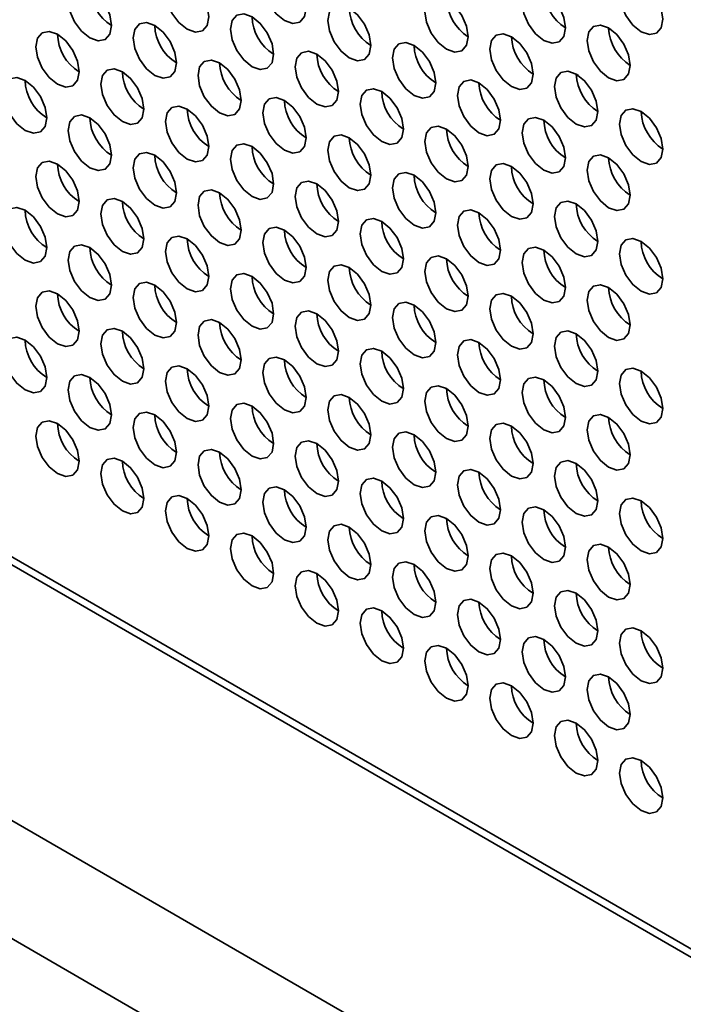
# Model space of a CAD drawing. Header units: millimetres. Extents: x 1 to 1119, y -1 to 863.
# Tile 101 of 211: x 812.14 to 819.38, y 610.48 to 621.22. Entities that reach past the tile are written whole.
import ezdxf

# ---------------------------------------------------------------- set-up
doc = ezdxf.new("R2010")
doc.units = ezdxf.units.MM

msp = doc.modelspace()

# ---------------------------------------------------------------- linework, layer by layer
at = {"color": 7, "linetype": 'Continuous', "lineweight": 35}
for p, q in [((820.0254, 610.667), (777.6642, 635.1217)), ((777.7875, 635.1385), (820.0254, 610.7551)), ((795.179, 622.2228), (978.7676, 516.2394)), ((818.5891, 621.109), (818.564, 621.1235)), ((817.5034, 621.0282), (817.5275, 621.0143)), ((818.2105, 620.62), (818.2346, 620.6061)), ((818.9176, 620.2118), (818.9417, 620.1979))]:
    msp.add_line(p, q, dxfattribs=at)
at = {"color": 8, "linetype": 'Continuous', "lineweight": 35}
msp.add_line((794.2748, 621.4583), (977.6558, 515.5947), dxfattribs=at)
at = {"color": 7, "linetype": 'Continuous', "lineweight": 35, "flags": 128}
for points in [[(815.2642, 621.3425), (815.2463, 621.457), (815.1952, 621.5748), (815.1187, 621.6779), (815.0285, 621.7507), (814.9383, 621.7821), (814.8618, 621.7672), (814.8107, 621.7084), (814.7928, 621.6146), (814.8107, 621.5001), (814.8618, 621.3823), (814.9383, 621.2791), (815.0285, 621.2063), (815.1187, 621.175), (815.1952, 621.1899), (815.2463, 621.2487), (815.2642, 621.3425)], [(814.2035, 621.2471), (814.1856, 621.3616), (814.1345, 621.4794), (814.058, 621.5826), (813.9678, 621.6553), (813.8776, 621.6867), (813.8012, 621.6718), (813.7501, 621.613), (813.7321, 621.5192), (813.7501, 621.4047), (813.8012, 621.2869), (813.8776, 621.1838), (813.9678, 621.111), (814.058, 621.0796), (814.1345, 621.0945), (814.1856, 621.1533), (814.2035, 621.2471)], [(819.1533, 621.2203), (819.1354, 621.3349), (819.0843, 621.4527), (819.0078, 621.5558), (818.9176, 621.6286), (818.8274, 621.6599), (818.7509, 621.6451), (818.6998, 621.5863), (818.6819, 621.4925), (818.6998, 621.378), (818.7509, 621.2602), (818.8274, 621.157), (818.9176, 621.0842), (819.0078, 621.0529), (819.0843, 621.0677), (819.1354, 621.1265), (819.1533, 621.2203)], [(813.1429, 621.1517), (813.1249, 621.2663), (813.0739, 621.3841), (812.9974, 621.4872), (812.9072, 621.56), (812.817, 621.5913), (812.7405, 621.5765), (812.6894, 621.5177), (812.6715, 621.4239), (812.6894, 621.3094), (812.7405, 621.1916), (812.817, 621.0884), (812.9072, 621.0156), (812.9974, 620.9843), (813.0739, 620.9991), (813.1249, 621.0579), (813.1429, 621.1517)], [(818.0926, 621.125), (818.0747, 621.2395), (818.0236, 621.3573), (817.9471, 621.4604), (817.8569, 621.5332), (817.7667, 621.5646), (817.6903, 621.5497), (817.6392, 621.4909), (817.6212, 621.3971), (817.6392, 621.2826), (817.6903, 621.1648), (817.7667, 621.0617), (817.8569, 620.9889), (817.9471, 620.9575), (818.0236, 620.9724), (818.0747, 621.0312), (818.0926, 621.125)], [(817.032, 621.0296), (817.014, 621.1441), (816.9629, 621.2619), (816.8865, 621.3651), (816.7963, 621.4379), (816.7061, 621.4692), (816.6296, 621.4544), (816.5785, 621.3956), (816.5606, 621.3018), (816.5785, 621.1872), (816.6296, 621.0694), (816.7061, 620.9663), (816.7963, 620.8935), (816.8865, 620.8622), (816.9629, 620.877), (817.014, 620.9358), (817.032, 621.0296)], [(815.9713, 620.9343), (815.9534, 621.0488), (815.9023, 621.1666), (815.8258, 621.2697), (815.7356, 621.3425), (815.6454, 621.3739), (815.5689, 621.359), (815.5179, 621.3002), (815.4999, 621.2064), (815.5179, 621.0919), (815.5689, 620.9741), (815.6454, 620.8709), (815.7356, 620.7981), (815.8258, 620.7668), (815.9023, 620.7817), (815.9534, 620.8405), (815.9713, 620.9343)], [(814.9107, 620.8389), (814.8927, 620.9534), (814.8416, 621.0712), (814.7652, 621.1744), (814.675, 621.2471), (814.5848, 621.2785), (814.5083, 621.2636), (814.4572, 621.2048), (814.4393, 621.111), (814.4572, 620.9965), (814.5083, 620.8787), (814.5848, 620.7756), (814.675, 620.7028), (814.7652, 620.6714), (814.8416, 620.6863), (814.8927, 620.7451), (814.9107, 620.8389)], [(813.85, 620.7435), (813.8321, 620.8581), (813.781, 620.9758), (813.7045, 621.079), (813.6143, 621.1518), (813.5241, 621.1831), (813.4476, 621.1683), (813.3965, 621.1095), (813.3786, 621.0157), (813.3965, 620.9012), (813.4476, 620.7834), (813.5241, 620.6802), (813.6143, 620.6074), (813.7045, 620.5761), (813.781, 620.5909), (813.8321, 620.6497), (813.85, 620.7435)], [(818.7997, 620.7168), (818.7818, 620.8313), (818.7307, 620.9491), (818.6542, 621.0522), (818.564, 621.125), (818.4738, 621.1564), (818.3974, 621.1415), (818.3463, 621.0827), (818.3283, 620.9889), (818.3463, 620.8744), (818.3974, 620.7566), (818.4738, 620.6535), (818.564, 620.5807), (818.6542, 620.5493), (818.7307, 620.5642), (818.7818, 620.623), (818.7997, 620.7168)], [(812.7893, 620.6482), (812.7714, 620.7627), (812.7203, 620.8805), (812.6438, 620.9836), (812.5536, 621.0564), (812.4634, 621.0878), (812.387, 621.0729), (812.3359, 621.0141), (812.3179, 620.9203), (812.3359, 620.8058), (812.387, 620.688), (812.4634, 620.5849), (812.5536, 620.5121), (812.6438, 620.4807), (812.7203, 620.4956), (812.7714, 620.5544), (812.7893, 620.6482)], [(817.7391, 620.6214), (817.7211, 620.7359), (817.67, 620.8537), (817.5936, 620.9569), (817.5034, 621.0297), (817.4132, 621.061), (817.3367, 621.0462), (817.2856, 620.9874), (817.2677, 620.8936), (817.2856, 620.779), (817.3367, 620.6612), (817.4132, 620.5581), (817.5034, 620.4853), (817.5936, 620.454), (817.67, 620.4688), (817.7211, 620.5276), (817.7391, 620.6214)], [(816.6784, 620.5261), (816.6605, 620.6406), (816.6094, 620.7584), (816.5329, 620.8615), (816.4427, 620.9343), (816.3525, 620.9657), (816.2761, 620.9508), (816.225, 620.892), (816.207, 620.7982), (816.225, 620.6837), (816.2761, 620.5659), (816.3525, 620.4627), (816.4427, 620.3899), (816.5329, 620.3586), (816.6094, 620.3734), (816.6605, 620.4323), (816.6784, 620.5261)], [(815.6178, 620.4307), (815.5998, 620.5452), (815.5487, 620.663), (815.4723, 620.7662), (815.3821, 620.8389), (815.2919, 620.8703), (815.2154, 620.8554), (815.1643, 620.7966), (815.1464, 620.7028), (815.1643, 620.5883), (815.2154, 620.4705), (815.2919, 620.3674), (815.3821, 620.2946), (815.4723, 620.2632), (815.5487, 620.2781), (815.5998, 620.3369), (815.6178, 620.4307)], [(813.4964, 620.24), (813.4785, 620.3545), (813.4274, 620.4723), (813.3509, 620.5754), (813.2607, 620.6482), (813.1705, 620.6796), (813.0941, 620.6647), (813.043, 620.6059), (813.025, 620.5121), (813.043, 620.3976), (813.0941, 620.2798), (813.1705, 620.1766), (813.2607, 620.1039), (813.3509, 620.0725), (813.4274, 620.0874), (813.4785, 620.1462), (813.4964, 620.24)], [(814.5571, 620.3353), (814.5392, 620.4498), (814.4881, 620.5676), (814.4116, 620.6708), (814.3214, 620.7436), (814.2312, 620.7749), (814.1547, 620.7601), (814.1036, 620.7013), (814.0857, 620.6075), (814.1036, 620.493), (814.1547, 620.3752), (814.2312, 620.272), (814.3214, 620.1992), (814.4116, 620.1679), (814.4881, 620.1827), (814.5392, 620.2415), (814.5571, 620.3353)], [(812.4358, 620.1446), (812.4178, 620.2591), (812.3667, 620.3769), (812.2903, 620.4801), (812.2001, 620.5529), (812.1099, 620.5842), (812.0334, 620.5693), (811.9823, 620.5105), (811.9644, 620.4167), (811.9823, 620.3022), (812.0334, 620.1844), (812.1099, 620.0813), (812.2001, 620.0085), (812.2903, 619.9771), (812.3667, 619.992), (812.4178, 620.0508), (812.4358, 620.1446)], [(818.4462, 620.2132), (818.4282, 620.3277), (818.3772, 620.4455), (818.3007, 620.5487), (818.2105, 620.6215), (818.1203, 620.6528), (818.0438, 620.638), (817.9927, 620.5792), (817.9748, 620.4853), (817.9927, 620.3708), (818.0438, 620.253), (818.1203, 620.1499), (818.2105, 620.0771), (818.3007, 620.0458), (818.3772, 620.0606), (818.4282, 620.1194), (818.4462, 620.2132)], [(817.3855, 620.1179), (817.3676, 620.2324), (817.3165, 620.3502), (817.24, 620.4533), (817.1498, 620.5261), (817.0596, 620.5575), (816.9832, 620.5426), (816.9321, 620.4838), (816.9141, 620.39), (816.9321, 620.2755), (816.9832, 620.1577), (817.0596, 620.0545), (817.1498, 619.9817), (817.24, 619.9504), (817.3165, 619.9652), (817.3676, 620.0241), (817.3855, 620.1179)], [(815.2642, 619.9271), (815.2463, 620.0416), (815.1952, 620.1594), (815.1187, 620.2626), (815.0285, 620.3354), (814.9383, 620.3667), (814.8618, 620.3519), (814.8107, 620.2931), (814.7928, 620.1993), (814.8107, 620.0847), (814.8618, 619.9669), (814.9383, 619.8638), (815.0285, 619.791), (815.1187, 619.7597), (815.1952, 619.7745), (815.2463, 619.8333), (815.2642, 619.9271)], [(816.3249, 620.0225), (816.3069, 620.137), (816.2558, 620.2548), (816.1794, 620.358), (816.0892, 620.4307), (815.999, 620.4621), (815.9225, 620.4472), (815.8714, 620.3884), (815.8535, 620.2946), (815.8714, 620.1801), (815.9225, 620.0623), (815.999, 619.9592), (816.0892, 619.8864), (816.1794, 619.855), (816.2558, 619.8699), (816.3069, 619.9287), (816.3249, 620.0225)], [(814.2035, 619.8318), (814.1856, 619.9463), (814.1345, 620.0641), (814.058, 620.1672), (813.9678, 620.24), (813.8776, 620.2714), (813.8012, 620.2565), (813.7501, 620.1977), (813.7321, 620.1039), (813.7501, 619.9894), (813.8012, 619.8716), (813.8776, 619.7684), (813.9678, 619.6956), (814.058, 619.6643), (814.1345, 619.6792), (814.1856, 619.738), (814.2035, 619.8318)], [(813.1429, 619.7364), (813.1249, 619.8509), (813.0739, 619.9687), (812.9974, 620.0719), (812.9072, 620.1446), (812.817, 620.176), (812.7405, 620.1611), (812.6894, 620.1023), (812.6715, 620.0085), (812.6894, 619.894), (812.7405, 619.7762), (812.817, 619.6731), (812.9072, 619.6003), (812.9974, 619.5689), (813.0739, 619.5838), (813.1249, 619.6426), (813.1429, 619.7364)], [(818.0926, 619.7096), (818.0747, 619.8242), (818.0236, 619.942), (817.9471, 620.0451), (817.8569, 620.1179), (817.7667, 620.1493), (817.6903, 620.1344), (817.6392, 620.0756), (817.6212, 619.9818), (817.6392, 619.8673), (817.6903, 619.7495), (817.7667, 619.6463), (817.8569, 619.5735), (817.9471, 619.5422), (818.0236, 619.557), (818.0747, 619.6158), (818.0926, 619.7096)], [(819.1533, 619.805), (819.1354, 619.9195), (819.0843, 620.0373), (819.0078, 620.1405), (818.9176, 620.2133), (818.8274, 620.2446), (818.7509, 620.2298), (818.6998, 620.171), (818.6819, 620.0771), (818.6998, 619.9626), (818.7509, 619.8448), (818.8274, 619.7417), (818.9176, 619.6689), (819.0078, 619.6375), (819.0843, 619.6524), (819.1354, 619.7112), (819.1533, 619.805)], [(817.032, 619.6143), (817.014, 619.7288), (816.9629, 619.8466), (816.8865, 619.9497), (816.7963, 620.0225), (816.7061, 620.0539), (816.6296, 620.039), (816.5785, 619.9802), (816.5606, 619.8864), (816.5785, 619.7719), (816.6296, 619.6541), (816.7061, 619.551), (816.7963, 619.4782), (816.8865, 619.4468), (816.9629, 619.4617), (817.014, 619.5205), (817.032, 619.6143)], [(815.9713, 619.5189), (815.9534, 619.6334), (815.9023, 619.7512), (815.8258, 619.8544), (815.7356, 619.9272), (815.6454, 619.9585), (815.5689, 619.9437), (815.5179, 619.8849), (815.4999, 619.7911), (815.5179, 619.6765), (815.5689, 619.5587), (815.6454, 619.4556), (815.7356, 619.3828), (815.8258, 619.3515), (815.9023, 619.3663), (815.9534, 619.4251), (815.9713, 619.5189)], [(814.9107, 619.4236), (814.8927, 619.5381), (814.8416, 619.6559), (814.7652, 619.759), (814.675, 619.8318), (814.5848, 619.8632), (814.5083, 619.8483), (814.4572, 619.7895), (814.4393, 619.6957), (814.4572, 619.5812), (814.5083, 619.4634), (814.5848, 619.3602), (814.675, 619.2874), (814.7652, 619.2561), (814.8416, 619.271), (814.8927, 619.3298), (814.9107, 619.4236)], [(813.85, 619.3282), (813.8321, 619.4427), (813.781, 619.5605), (813.7045, 619.6637), (813.6143, 619.7364), (813.5241, 619.7678), (813.4476, 619.7529), (813.3965, 619.6941), (813.3786, 619.6003), (813.3965, 619.4858), (813.4476, 619.368), (813.5241, 619.2649), (813.6143, 619.1921), (813.7045, 619.1607), (813.781, 619.1756), (813.8321, 619.2344), (813.85, 619.3282)], [(818.7997, 619.3014), (818.7818, 619.416), (818.7307, 619.5338), (818.6542, 619.6369), (818.564, 619.7097), (818.4738, 619.741), (818.3974, 619.7262), (818.3463, 619.6674), (818.3283, 619.5736), (818.3463, 619.4591), (818.3974, 619.3413), (818.4738, 619.2381), (818.564, 619.1653), (818.6542, 619.134), (818.7307, 619.1488), (818.7818, 619.2076), (818.7997, 619.3014)], [(812.7893, 619.2328), (812.7714, 619.3474), (812.7203, 619.4651), (812.6438, 619.5683), (812.5536, 619.6411), (812.4634, 619.6724), (812.387, 619.6576), (812.3359, 619.5988), (812.3179, 619.505), (812.3359, 619.3905), (812.387, 619.2727), (812.4634, 619.1695), (812.5536, 619.0967), (812.6438, 619.0654), (812.7203, 619.0802), (812.7714, 619.139), (812.7893, 619.2328)], [(817.7391, 619.2061), (817.7211, 619.3206), (817.67, 619.4384), (817.5936, 619.5415), (817.5034, 619.6143), (817.4132, 619.6457), (817.3367, 619.6308), (817.2856, 619.572), (817.2677, 619.4782), (817.2856, 619.3637), (817.3367, 619.2459), (817.4132, 619.1428), (817.5034, 619.07), (817.5936, 619.0386), (817.67, 619.0535), (817.7211, 619.1123), (817.7391, 619.2061)], [(816.6784, 619.1107), (816.6605, 619.2252), (816.6094, 619.343), (816.5329, 619.4462), (816.4427, 619.519), (816.3525, 619.5503), (816.2761, 619.5355), (816.225, 619.4767), (816.207, 619.3829), (816.225, 619.2683), (816.2761, 619.1505), (816.3525, 619.0474), (816.4427, 618.9746), (816.5329, 618.9433), (816.6094, 618.9581), (816.6605, 619.0169), (816.6784, 619.1107)], [(815.6178, 619.0154), (815.5998, 619.1299), (815.5487, 619.2477), (815.4723, 619.3508), (815.3821, 619.4236), (815.2919, 619.455), (815.2154, 619.4401), (815.1643, 619.3813), (815.1464, 619.2875), (815.1643, 619.173), (815.2154, 619.0552), (815.2919, 618.952), (815.3821, 618.8792), (815.4723, 618.8479), (815.5487, 618.8627), (815.5998, 618.9216), (815.6178, 619.0154)], [(814.5571, 618.92), (814.5392, 619.0345), (814.4881, 619.1523), (814.4116, 619.2555), (814.3214, 619.3282), (814.2312, 619.3596), (814.1547, 619.3447), (814.1036, 619.2859), (814.0857, 619.1921), (814.1036, 619.0776), (814.1547, 618.9598), (814.2312, 618.8567), (814.3214, 618.7839), (814.4116, 618.7525), (814.4881, 618.7674), (814.5392, 618.8262), (814.5571, 618.92)], [(813.4964, 618.8246), (813.4785, 618.9391), (813.4274, 619.0569), (813.3509, 619.1601), (813.2607, 619.2329), (813.1705, 619.2642), (813.0941, 619.2494), (813.043, 619.1906), (813.025, 619.0968), (813.043, 618.9823), (813.0941, 618.8645), (813.1705, 618.7613), (813.2607, 618.6885), (813.3509, 618.6572), (813.4274, 618.672), (813.4785, 618.7308), (813.4964, 618.8246)], [(818.4462, 618.7979), (818.4282, 618.9124), (818.3772, 619.0302), (818.3007, 619.1333), (818.2105, 619.2061), (818.1203, 619.2375), (818.0438, 619.2226), (817.9927, 619.1638), (817.9748, 619.07), (817.9927, 618.9555), (818.0438, 618.8377), (818.1203, 618.7346), (818.2105, 618.6618), (818.3007, 618.6304), (818.3772, 618.6453), (818.4282, 618.7041), (818.4462, 618.7979)], [(812.4358, 618.7293), (812.4178, 618.8438), (812.3667, 618.9616), (812.2903, 619.0647), (812.2001, 619.1375), (812.1099, 619.1689), (812.0334, 619.154), (811.9823, 619.0952), (811.9644, 619.0014), (811.9823, 618.8869), (812.0334, 618.7691), (812.1099, 618.6659), (812.2001, 618.5932), (812.2903, 618.5618), (812.3667, 618.5767), (812.4178, 618.6355), (812.4358, 618.7293)], [(817.3855, 618.7025), (817.3676, 618.817), (817.3165, 618.9348), (817.24, 619.038), (817.1498, 619.1108), (817.0596, 619.1421), (816.9832, 619.1273), (816.9321, 619.0685), (816.9141, 618.9747), (816.9321, 618.8601), (816.9832, 618.7423), (817.0596, 618.6392), (817.1498, 618.5664), (817.24, 618.5351), (817.3165, 618.5499), (817.3676, 618.6087), (817.3855, 618.7025)], [(816.3249, 618.6072), (816.3069, 618.7217), (816.2558, 618.8395), (816.1794, 618.9426), (816.0892, 619.0154), (815.999, 619.0468), (815.9225, 619.0319), (815.8714, 618.9731), (815.8535, 618.8793), (815.8714, 618.7648), (815.9225, 618.647), (815.999, 618.5438), (816.0892, 618.471), (816.1794, 618.4397), (816.2558, 618.4545), (816.3069, 618.5134), (816.3249, 618.6072)], [(814.2035, 618.4164), (814.1856, 618.5309), (814.1345, 618.6487), (814.058, 618.7519), (813.9678, 618.8247), (813.8776, 618.856), (813.8012, 618.8412), (813.7501, 618.7824), (813.7321, 618.6886), (813.7501, 618.574), (813.8012, 618.4562), (813.8776, 618.3531), (813.9678, 618.2803), (814.058, 618.249), (814.1345, 618.2638), (814.1856, 618.3226), (814.2035, 618.4164)], [(815.2642, 618.5118), (815.2463, 618.6263), (815.1952, 618.7441), (815.1187, 618.8473), (815.0285, 618.92), (814.9383, 618.9514), (814.8618, 618.9365), (814.8107, 618.8777), (814.7928, 618.7839), (814.8107, 618.6694), (814.8618, 618.5516), (814.9383, 618.4485), (815.0285, 618.3757), (815.1187, 618.3443), (815.1952, 618.3592), (815.2463, 618.418), (815.2642, 618.5118)], [(813.1429, 618.3211), (813.1249, 618.4356), (813.0739, 618.5534), (812.9974, 618.6565), (812.9072, 618.7293), (812.817, 618.7607), (812.7405, 618.7458), (812.6894, 618.687), (812.6715, 618.5932), (812.6894, 618.4787), (812.7405, 618.3609), (812.817, 618.2577), (812.9072, 618.185), (812.9974, 618.1536), (813.0739, 618.1685), (813.1249, 618.2273), (813.1429, 618.3211)], [(819.1533, 618.3897), (819.1354, 618.5042), (819.0843, 618.622), (819.0078, 618.7251), (818.9176, 618.7979), (818.8274, 618.8293), (818.7509, 618.8144), (818.6998, 618.7556), (818.6819, 618.6618), (818.6998, 618.5473), (818.7509, 618.4295), (818.8274, 618.3264), (818.9176, 618.2536), (819.0078, 618.2222), (819.0843, 618.2371), (819.1354, 618.2959), (819.1533, 618.3897)], [(817.032, 618.1989), (817.014, 618.3135), (816.9629, 618.4313), (816.8865, 618.5344), (816.7963, 618.6072), (816.7061, 618.6386), (816.6296, 618.6237), (816.5785, 618.5649), (816.5606, 618.4711), (816.5785, 618.3566), (816.6296, 618.2388), (816.7061, 618.1356), (816.7963, 618.0628), (816.8865, 618.0315), (816.9629, 618.0463), (817.014, 618.1051), (817.032, 618.1989)], [(818.0926, 618.2943), (818.0747, 618.4088), (818.0236, 618.5266), (817.9471, 618.6298), (817.8569, 618.7026), (817.7667, 618.7339), (817.6903, 618.7191), (817.6392, 618.6602), (817.6212, 618.5664), (817.6392, 618.4519), (817.6903, 618.3341), (817.7667, 618.231), (817.8569, 618.1582), (817.9471, 618.1268), (818.0236, 618.1417), (818.0747, 618.2005), (818.0926, 618.2943)], [(815.9713, 618.1036), (815.9534, 618.2181), (815.9023, 618.3359), (815.8258, 618.439), (815.7356, 618.5118), (815.6454, 618.5432), (815.5689, 618.5283), (815.5179, 618.4695), (815.4999, 618.3757), (815.5179, 618.2612), (815.5689, 618.1434), (815.6454, 618.0403), (815.7356, 617.9675), (815.8258, 617.9361), (815.9023, 617.951), (815.9534, 618.0098), (815.9713, 618.1036)], [(814.9107, 618.0082), (814.8927, 618.1227), (814.8416, 618.2405), (814.7652, 618.3437), (814.675, 618.4165), (814.5848, 618.4478), (814.5083, 618.433), (814.4572, 618.3742), (814.4393, 618.2804), (814.4572, 618.1658), (814.5083, 618.048), (814.5848, 617.9449), (814.675, 617.8721), (814.7652, 617.8408), (814.8416, 617.8556), (814.8927, 617.9144), (814.9107, 618.0082)], [(813.85, 617.9129), (813.8321, 618.0274), (813.781, 618.1452), (813.7045, 618.2483), (813.6143, 618.3211), (813.5241, 618.3525), (813.4476, 618.3376), (813.3965, 618.2788), (813.3786, 618.185), (813.3965, 618.0705), (813.4476, 617.9527), (813.5241, 617.8495), (813.6143, 617.7767), (813.7045, 617.7454), (813.781, 617.7603), (813.8321, 617.8191), (813.85, 617.9129)], [(818.7997, 617.8861), (818.7818, 618.0006), (818.7307, 618.1184), (818.6542, 618.2216), (818.564, 618.2944), (818.4738, 618.3257), (818.3974, 618.3108), (818.3463, 618.252), (818.3283, 618.1582), (818.3463, 618.0437), (818.3974, 617.9259), (818.4738, 617.8228), (818.564, 617.75), (818.6542, 617.7186), (818.7307, 617.7335), (818.7818, 617.7923), (818.7997, 617.8861)], [(812.7893, 617.8175), (812.7714, 617.932), (812.7203, 618.0498), (812.6438, 618.153), (812.5536, 618.2257), (812.4634, 618.2571), (812.387, 618.2422), (812.3359, 618.1834), (812.3179, 618.0896), (812.3359, 617.9751), (812.387, 617.8573), (812.4634, 617.7542), (812.5536, 617.6814), (812.6438, 617.65), (812.7203, 617.6649), (812.7714, 617.7237), (812.7893, 617.8175)], [(817.7391, 617.7907), (817.7211, 617.9053), (817.67, 618.0231), (817.5936, 618.1262), (817.5034, 618.199), (817.4132, 618.2303), (817.3367, 618.2155), (817.2856, 618.1567), (817.2677, 618.0629), (817.2856, 617.9484), (817.3367, 617.8306), (817.4132, 617.7274), (817.5034, 617.6546), (817.5936, 617.6233), (817.67, 617.6381), (817.7211, 617.6969), (817.7391, 617.7907)], [(816.6784, 617.6954), (816.6605, 617.8099), (816.6094, 617.9277), (816.5329, 618.0308), (816.4427, 618.1036), (816.3525, 618.135), (816.2761, 618.1201), (816.225, 618.0613), (816.207, 617.9675), (816.225, 617.853), (816.2761, 617.7352), (816.3525, 617.6321), (816.4427, 617.5593), (816.5329, 617.5279), (816.6094, 617.5428), (816.6605, 617.6016), (816.6784, 617.6954)], [(815.6178, 617.6), (815.5998, 617.7145), (815.5487, 617.8323), (815.4723, 617.9355), (815.3821, 618.0083), (815.2919, 618.0396), (815.2154, 618.0248), (815.1643, 617.966), (815.1464, 617.8722), (815.1643, 617.7576), (815.2154, 617.6398), (815.2919, 617.5367), (815.3821, 617.4639), (815.4723, 617.4326), (815.5487, 617.4474), (815.5998, 617.5062), (815.6178, 617.6)], [(814.5571, 617.5047), (814.5392, 617.6192), (814.4881, 617.737), (814.4116, 617.8401), (814.3214, 617.9129), (814.2312, 617.9443), (814.1547, 617.9294), (814.1036, 617.8706), (814.0857, 617.7768), (814.1036, 617.6623), (814.1547, 617.5445), (814.2312, 617.4413), (814.3214, 617.3685), (814.4116, 617.3372), (814.4881, 617.352), (814.5392, 617.4109), (814.5571, 617.5047)], [(813.4964, 617.4093), (813.4785, 617.5238), (813.4274, 617.6416), (813.3509, 617.7448), (813.2607, 617.8175), (813.1705, 617.8489), (813.0941, 617.834), (813.043, 617.7752), (813.025, 617.6814), (813.043, 617.5669), (813.0941, 617.4491), (813.1705, 617.346), (813.2607, 617.2732), (813.3509, 617.2418), (813.4274, 617.2567), (813.4785, 617.3155), (813.4964, 617.4093)], [(818.4462, 617.3825), (818.4282, 617.4971), (818.3772, 617.6149), (818.3007, 617.718), (818.2105, 617.7908), (818.1203, 617.8221), (818.0438, 617.8073), (817.9927, 617.7485), (817.9748, 617.6547), (817.9927, 617.5402), (818.0438, 617.4224), (818.1203, 617.3192), (818.2105, 617.2464), (818.3007, 617.2151), (818.3772, 617.2299), (818.4282, 617.2887), (818.4462, 617.3825)], [(812.4358, 617.3139), (812.4178, 617.4284), (812.3667, 617.5462), (812.2903, 617.6494), (812.2001, 617.7222), (812.1099, 617.7535), (812.0334, 617.7387), (811.9823, 617.6799), (811.9644, 617.5861), (811.9823, 617.4715), (812.0334, 617.3538), (812.1099, 617.2506), (812.2001, 617.1778), (812.2903, 617.1465), (812.3667, 617.1613), (812.4178, 617.2201), (812.4358, 617.3139)], [(817.3855, 617.2872), (817.3676, 617.4017), (817.3165, 617.5195), (817.24, 617.6226), (817.1498, 617.6954), (817.0596, 617.7268), (816.9832, 617.7119), (816.9321, 617.6531), (816.9141, 617.5593), (816.9321, 617.4448), (816.9832, 617.327), (817.0596, 617.2239), (817.1498, 617.1511), (817.24, 617.1197), (817.3165, 617.1346), (817.3676, 617.1934), (817.3855, 617.2872)], [(816.3249, 617.1918), (816.3069, 617.3063), (816.2558, 617.4241), (816.1794, 617.5273), (816.0892, 617.6001), (815.999, 617.6314), (815.9225, 617.6166), (815.8714, 617.5578), (815.8535, 617.464), (815.8714, 617.3494), (815.9225, 617.2316), (815.999, 617.1285), (816.0892, 617.0557), (816.1794, 617.0243), (816.2558, 617.0392), (816.3069, 617.098), (816.3249, 617.1918)], [(815.2642, 617.0965), (815.2463, 617.211), (815.1952, 617.3288), (815.1187, 617.4319), (815.0285, 617.5047), (814.9383, 617.5361), (814.8618, 617.5212), (814.8107, 617.4624), (814.7928, 617.3686), (814.8107, 617.2541), (814.8618, 617.1363), (814.9383, 617.0331), (815.0285, 616.9603), (815.1187, 616.929), (815.1952, 616.9438), (815.2463, 617.0026), (815.2642, 617.0965)], [(814.2035, 617.0011), (814.1856, 617.1156), (814.1345, 617.2334), (814.058, 617.3365), (813.9678, 617.4093), (813.8776, 617.4407), (813.8012, 617.4258), (813.7501, 617.367), (813.7321, 617.2732), (813.7501, 617.1587), (813.8012, 617.0409), (813.8776, 616.9378), (813.9678, 616.865), (814.058, 616.8336), (814.1345, 616.8485), (814.1856, 616.9073), (814.2035, 617.0011)], [(819.1533, 616.9743), (819.1354, 617.0889), (819.0843, 617.2067), (819.0078, 617.3098), (818.9176, 617.3826), (818.8274, 617.4139), (818.7509, 617.3991), (818.6998, 617.3403), (818.6819, 617.2465), (818.6998, 617.132), (818.7509, 617.0142), (818.8274, 616.911), (818.9176, 616.8382), (819.0078, 616.8069), (819.0843, 616.8217), (819.1354, 616.8805), (819.1533, 616.9743)], [(813.1429, 616.9057), (813.1249, 617.0202), (813.0739, 617.138), (812.9974, 617.2412), (812.9072, 617.314), (812.817, 617.3453), (812.7405, 617.3305), (812.6894, 617.2717), (812.6715, 617.1779), (812.6894, 617.0633), (812.7405, 616.9456), (812.817, 616.8424), (812.9072, 616.7696), (812.9974, 616.7383), (813.0739, 616.7531), (813.1249, 616.8119), (813.1429, 616.9057)], [(818.0926, 616.879), (818.0747, 616.9935), (818.0236, 617.1113), (817.9471, 617.2144), (817.8569, 617.2872), (817.7667, 617.3186), (817.6903, 617.3037), (817.6392, 617.2449), (817.6212, 617.1511), (817.6392, 617.0366), (817.6903, 616.9188), (817.7667, 616.8156), (817.8569, 616.7429), (817.9471, 616.7115), (818.0236, 616.7264), (818.0747, 616.7852), (818.0926, 616.879)], [(817.032, 616.7836), (817.014, 616.8981), (816.9629, 617.0159), (816.8865, 617.1191), (816.7963, 617.1919), (816.7061, 617.2232), (816.6296, 617.2084), (816.5785, 617.1495), (816.5606, 617.0557), (816.5785, 616.9412), (816.6296, 616.8234), (816.7061, 616.7203), (816.7963, 616.6475), (816.8865, 616.6161), (816.9629, 616.631), (817.014, 616.6898), (817.032, 616.7836)], [(814.9107, 616.5929), (814.8927, 616.7074), (814.8416, 616.8252), (814.7652, 616.9283), (814.675, 617.0011), (814.5848, 617.0325), (814.5083, 617.0176), (814.4572, 616.9588), (814.4393, 616.865), (814.4572, 616.7505), (814.5083, 616.6327), (814.5848, 616.5296), (814.675, 616.4568), (814.7652, 616.4254), (814.8416, 616.4403), (814.8927, 616.4991), (814.9107, 616.5929)], [(815.9713, 616.6882), (815.9534, 616.8028), (815.9023, 616.9206), (815.8258, 617.0237), (815.7356, 617.0965), (815.6454, 617.1278), (815.5689, 617.113), (815.5179, 617.0542), (815.4999, 616.9604), (815.5179, 616.8459), (815.5689, 616.7281), (815.6454, 616.6249), (815.7356, 616.5521), (815.8258, 616.5208), (815.9023, 616.5356), (815.9534, 616.5944), (815.9713, 616.6882)], [(813.85, 616.4975), (813.8321, 616.612), (813.781, 616.7298), (813.7045, 616.833), (813.6143, 616.9058), (813.5241, 616.9371), (813.4476, 616.9223), (813.3965, 616.8635), (813.3786, 616.7697), (813.3965, 616.6551), (813.4476, 616.5373), (813.5241, 616.4342), (813.6143, 616.3614), (813.7045, 616.3301), (813.781, 616.3449), (813.8321, 616.4037), (813.85, 616.4975)], [(812.7893, 616.4022), (812.7714, 616.5167), (812.7203, 616.6345), (812.6438, 616.7376), (812.5536, 616.8104), (812.4634, 616.8418), (812.387, 616.8269), (812.3359, 616.7681), (812.3179, 616.6743), (812.3359, 616.5598), (812.387, 616.442), (812.4634, 616.3388), (812.5536, 616.266), (812.6438, 616.2347), (812.7203, 616.2496), (812.7714, 616.3084), (812.7893, 616.4022)], [(817.7391, 616.3754), (817.7211, 616.4899), (817.67, 616.6077), (817.5936, 616.7109), (817.5034, 616.7837), (817.4132, 616.815), (817.3367, 616.8001), (817.2856, 616.7413), (817.2677, 616.6475), (817.2856, 616.533), (817.3367, 616.4152), (817.4132, 616.3121), (817.5034, 616.2393), (817.5936, 616.2079), (817.67, 616.2228), (817.7211, 616.2816), (817.7391, 616.3754)], [(818.7997, 616.4708), (818.7818, 616.5853), (818.7307, 616.7031), (818.6542, 616.8062), (818.564, 616.879), (818.4738, 616.9104), (818.3974, 616.8955), (818.3463, 616.8367), (818.3283, 616.7429), (818.3463, 616.6284), (818.3974, 616.5106), (818.4738, 616.4074), (818.564, 616.3347), (818.6542, 616.3033), (818.7307, 616.3182), (818.7818, 616.377), (818.7997, 616.4708)], [(816.6784, 616.28), (816.6605, 616.3946), (816.6094, 616.5124), (816.5329, 616.6155), (816.4427, 616.6883), (816.3525, 616.7196), (816.2761, 616.7048), (816.225, 616.646), (816.207, 616.5522), (816.225, 616.4377), (816.2761, 616.3199), (816.3525, 616.2167), (816.4427, 616.1439), (816.5329, 616.1126), (816.6094, 616.1274), (816.6605, 616.1862), (816.6784, 616.28)], [(815.6178, 616.1847), (815.5998, 616.2992), (815.5487, 616.417), (815.4723, 616.5201), (815.3821, 616.5929), (815.2919, 616.6243), (815.2154, 616.6094), (815.1643, 616.5506), (815.1464, 616.4568), (815.1643, 616.3423), (815.2154, 616.2245), (815.2919, 616.1214), (815.3821, 616.0486), (815.4723, 616.0172), (815.5487, 616.0321), (815.5998, 616.0909), (815.6178, 616.1847)], [(814.5571, 616.0893), (814.5392, 616.2038), (814.4881, 616.3216), (814.4116, 616.4248), (814.3214, 616.4976), (814.2312, 616.5289), (814.1547, 616.5141), (814.1036, 616.4553), (814.0857, 616.3615), (814.1036, 616.2469), (814.1547, 616.1291), (814.2312, 616.026), (814.3214, 615.9532), (814.4116, 615.9219), (814.4881, 615.9367), (814.5392, 615.9955), (814.5571, 616.0893)], [(813.4964, 615.994), (813.4785, 616.1085), (813.4274, 616.2263), (813.3509, 616.3294), (813.2607, 616.4022), (813.1705, 616.4336), (813.0941, 616.4187), (813.043, 616.3599), (813.025, 616.2661), (813.043, 616.1516), (813.0941, 616.0338), (813.1705, 615.9306), (813.2607, 615.8578), (813.3509, 615.8265), (813.4274, 615.8414), (813.4785, 615.9002), (813.4964, 615.994)], [(818.4462, 615.9672), (818.4282, 616.0817), (818.3772, 616.1995), (818.3007, 616.3027), (818.2105, 616.3755), (818.1203, 616.4068), (818.0438, 616.3919), (817.9927, 616.3331), (817.9748, 616.2393), (817.9927, 616.1248), (818.0438, 616.007), (818.1203, 615.9039), (818.2105, 615.8311), (818.3007, 615.7997), (818.3772, 615.8146), (818.4282, 615.8734), (818.4462, 615.9672)], [(817.3855, 615.8718), (817.3676, 615.9864), (817.3165, 616.1042), (817.24, 616.2073), (817.1498, 616.2801), (817.0596, 616.3114), (816.9832, 616.2966), (816.9321, 616.2378), (816.9141, 616.144), (816.9321, 616.0295), (816.9832, 615.9117), (817.0596, 615.8085), (817.1498, 615.7357), (817.24, 615.7044), (817.3165, 615.7192), (817.3676, 615.778), (817.3855, 615.8718)], [(816.3249, 615.7765), (816.3069, 615.891), (816.2558, 616.0088), (816.1794, 616.1119), (816.0892, 616.1847), (815.999, 616.2161), (815.9225, 616.2012), (815.8714, 616.1424), (815.8535, 616.0486), (815.8714, 615.9341), (815.9225, 615.8163), (815.999, 615.7132), (816.0892, 615.6404), (816.1794, 615.609), (816.2558, 615.6239), (816.3069, 615.6827), (816.3249, 615.7765)], [(815.2642, 615.6811), (815.2463, 615.7956), (815.1952, 615.9134), (815.1187, 616.0166), (815.0285, 616.0894), (814.9383, 616.1207), (814.8618, 616.1059), (814.8107, 616.0471), (814.7928, 615.9533), (814.8107, 615.8387), (814.8618, 615.7209), (814.9383, 615.6178), (815.0285, 615.545), (815.1187, 615.5136), (815.1952, 615.5285), (815.2463, 615.5873), (815.2642, 615.6811)], [(814.2035, 615.5858), (814.1856, 615.7003), (814.1345, 615.8181), (814.058, 615.9212), (813.9678, 615.994), (813.8776, 616.0254), (813.8012, 616.0105), (813.7501, 615.9517), (813.7321, 615.8579), (813.7501, 615.7434), (813.8012, 615.6256), (813.8776, 615.5224), (813.9678, 615.4496), (814.058, 615.4183), (814.1345, 615.4331), (814.1856, 615.4919), (814.2035, 615.5858)], [(819.1533, 615.559), (819.1354, 615.6735), (819.0843, 615.7913), (819.0078, 615.8945), (818.9176, 615.9672), (818.8274, 615.9986), (818.7509, 615.9837), (818.6998, 615.9249), (818.6819, 615.8311), (818.6998, 615.7166), (818.7509, 615.5988), (818.8274, 615.4957), (818.9176, 615.4229), (819.0078, 615.3915), (819.0843, 615.4064), (819.1354, 615.4652), (819.1533, 615.559)], [(818.0926, 615.4636), (818.0747, 615.5782), (818.0236, 615.696), (817.9471, 615.7991), (817.8569, 615.8719), (817.7667, 615.9032), (817.6903, 615.8884), (817.6392, 615.8296), (817.6212, 615.7358), (817.6392, 615.6213), (817.6903, 615.5035), (817.7667, 615.4003), (817.8569, 615.3275), (817.9471, 615.2962), (818.0236, 615.311), (818.0747, 615.3698), (818.0926, 615.4636)], [(817.032, 615.3683), (817.014, 615.4828), (816.9629, 615.6006), (816.8865, 615.7037), (816.7963, 615.7765), (816.7061, 615.8079), (816.6296, 615.793), (816.5785, 615.7342), (816.5606, 615.6404), (816.5785, 615.5259), (816.6296, 615.4081), (816.7061, 615.3049), (816.7963, 615.2322), (816.8865, 615.2008), (816.9629, 615.2157), (817.014, 615.2745), (817.032, 615.3683)], [(815.9713, 615.2729), (815.9534, 615.3874), (815.9023, 615.5052), (815.8258, 615.6084), (815.7356, 615.6812), (815.6454, 615.7125), (815.5689, 615.6977), (815.5179, 615.6388), (815.4999, 615.545), (815.5179, 615.4305), (815.5689, 615.3127), (815.6454, 615.2096), (815.7356, 615.1368), (815.8258, 615.1054), (815.9023, 615.1203), (815.9534, 615.1791), (815.9713, 615.2729)], [(814.9107, 615.1776), (814.8927, 615.2921), (814.8416, 615.4099), (814.7652, 615.513), (814.675, 615.5858), (814.5848, 615.6171), (814.5083, 615.6023), (814.4572, 615.5435), (814.4393, 615.4497), (814.4572, 615.3352), (814.5083, 615.2174), (814.5848, 615.1142), (814.675, 615.0414), (814.7652, 615.0101), (814.8416, 615.0249), (814.8927, 615.0837), (814.9107, 615.1776)], [(818.7997, 615.0554), (818.7818, 615.1699), (818.7307, 615.2877), (818.6542, 615.3909), (818.564, 615.4637), (818.4738, 615.495), (818.3974, 615.4802), (818.3463, 615.4214), (818.3283, 615.3276), (818.3463, 615.213), (818.3974, 615.0953), (818.4738, 614.9921), (818.564, 614.9193), (818.6542, 614.888), (818.7307, 614.9028), (818.7818, 614.9616), (818.7997, 615.0554)], [(817.7391, 614.9601), (817.7211, 615.0746), (817.67, 615.1924), (817.5936, 615.2955), (817.5034, 615.3683), (817.4132, 615.3997), (817.3367, 615.3848), (817.2856, 615.326), (817.2677, 615.2322), (817.2856, 615.1177), (817.3367, 614.9999), (817.4132, 614.8967), (817.5034, 614.824), (817.5936, 614.7926), (817.67, 614.8075), (817.7211, 614.8663), (817.7391, 614.9601)], [(815.6178, 614.7693), (815.5998, 614.8839), (815.5487, 615.0017), (815.4723, 615.1048), (815.3821, 615.1776), (815.2919, 615.2089), (815.2154, 615.1941), (815.1643, 615.1353), (815.1464, 615.0415), (815.1643, 614.927), (815.2154, 614.8092), (815.2919, 614.706), (815.3821, 614.6332), (815.4723, 614.6019), (815.5487, 614.6167), (815.5998, 614.6755), (815.6178, 614.7693)], [(816.6784, 614.8647), (816.6605, 614.9792), (816.6094, 615.097), (816.5329, 615.2002), (816.4427, 615.273), (816.3525, 615.3043), (816.2761, 615.2894), (816.225, 615.2306), (816.207, 615.1368), (816.225, 615.0223), (816.2761, 614.9045), (816.3525, 614.8014), (816.4427, 614.7286), (816.5329, 614.6972), (816.6094, 614.7121), (816.6605, 614.7709), (816.6784, 614.8647)], [(818.4462, 614.5519), (818.4282, 614.6664), (818.3772, 614.7842), (818.3007, 614.8873), (818.2105, 614.9601), (818.1203, 614.9915), (818.0438, 614.9766), (817.9927, 614.9178), (817.9748, 614.824), (817.9927, 614.7095), (818.0438, 614.5917), (818.1203, 614.4885), (818.2105, 614.4158), (818.3007, 614.3844), (818.3772, 614.3993), (818.4282, 614.4581), (818.4462, 614.5519)], [(817.3855, 614.4565), (817.3676, 614.571), (817.3165, 614.6888), (817.24, 614.792), (817.1498, 614.8648), (817.0596, 614.8961), (816.9832, 614.8812), (816.9321, 614.8224), (816.9141, 614.7286), (816.9321, 614.6141), (816.9832, 614.4963), (817.0596, 614.3932), (817.1498, 614.3204), (817.24, 614.289), (817.3165, 614.3039), (817.3676, 614.3627), (817.3855, 614.4565)], [(816.3249, 614.3611), (816.3069, 614.4757), (816.2558, 614.5935), (816.1794, 614.6966), (816.0892, 614.7694), (815.999, 614.8007), (815.9225, 614.7859), (815.8714, 614.7271), (815.8535, 614.6333), (815.8714, 614.5188), (815.9225, 614.401), (815.999, 614.2978), (816.0892, 614.225), (816.1794, 614.1937), (816.2558, 614.2085), (816.3069, 614.2673), (816.3249, 614.3611)], [(819.1533, 614.1437), (819.1354, 614.2582), (819.0843, 614.376), (819.0078, 614.4791), (818.9176, 614.5519), (818.8274, 614.5833), (818.7509, 614.5684), (818.6998, 614.5096), (818.6819, 614.4158), (818.6998, 614.3013), (818.7509, 614.1835), (818.8274, 614.0803), (818.9176, 614.0075), (819.0078, 613.9762), (819.0843, 613.9911), (819.1354, 614.0499), (819.1533, 614.1437)], [(818.0926, 614.0483), (818.0747, 614.1628), (818.0236, 614.2806), (817.9471, 614.3838), (817.8569, 614.4565), (817.7667, 614.4879), (817.6903, 614.473), (817.6392, 614.4142), (817.6212, 614.3204), (817.6392, 614.2059), (817.6903, 614.0881), (817.7667, 613.985), (817.8569, 613.9122), (817.9471, 613.8808), (818.0236, 613.8957), (818.0747, 613.9545), (818.0926, 614.0483)], [(817.032, 613.9529), (817.014, 614.0675), (816.9629, 614.1853), (816.8865, 614.2884), (816.7963, 614.3612), (816.7061, 614.3925), (816.6296, 614.3777), (816.5785, 614.3189), (816.5606, 614.2251), (816.5785, 614.1106), (816.6296, 613.9928), (816.7061, 613.8896), (816.7963, 613.8168), (816.8865, 613.7855), (816.9629, 613.8003), (817.014, 613.8591), (817.032, 613.9529)], [(818.7997, 613.6401), (818.7818, 613.7546), (818.7307, 613.8724), (818.6542, 613.9756), (818.564, 614.0483), (818.4738, 614.0797), (818.3974, 614.0648), (818.3463, 614.006), (818.3283, 613.9122), (818.3463, 613.7977), (818.3974, 613.6799), (818.4738, 613.5768), (818.564, 613.504), (818.6542, 613.4726), (818.7307, 613.4875), (818.7818, 613.5463), (818.7997, 613.6401)], [(817.7391, 613.5447), (817.7211, 613.6592), (817.67, 613.777), (817.5936, 613.8802), (817.5034, 613.953), (817.4132, 613.9843), (817.3367, 613.9695), (817.2856, 613.9107), (817.2677, 613.8169), (817.2856, 613.7023), (817.3367, 613.5846), (817.4132, 613.4814), (817.5034, 613.4086), (817.5936, 613.3773), (817.67, 613.3921), (817.7211, 613.4509), (817.7391, 613.5447)], [(818.4462, 613.1365), (818.4282, 613.251), (818.3772, 613.3688), (818.3007, 613.472), (818.2105, 613.5448), (818.1203, 613.5761), (818.0438, 613.5613), (817.9927, 613.5025), (817.9748, 613.4087), (817.9927, 613.2941), (818.0438, 613.1764), (818.1203, 613.0732), (818.2105, 613.0004), (818.3007, 612.9691), (818.3772, 612.9839), (818.4282, 613.0427), (818.4462, 613.1365)], [(819.1533, 612.7283), (819.1354, 612.8428), (819.0843, 612.9606), (819.0078, 613.0638), (818.9176, 613.1366), (818.8274, 613.1679), (818.7509, 613.1531), (818.6998, 613.0943), (818.6819, 613.0005), (818.6998, 612.8859), (818.7509, 612.7681), (818.8274, 612.665), (818.9176, 612.5922), (819.0078, 612.5609), (819.0843, 612.5757), (819.1354, 612.6345), (819.1533, 612.7283)]]:
    msp.add_lwpolyline(points, dxfattribs=at)
at = {"color": 7, "linetype": 'Continuous', "lineweight": 35}
for centre, radius, start, end in [((813.4027, 621.5738), 0.4957, 181.60212, 238.39295), ((817.3083, 621.4613), 0.5126, 182.78548, 237.38305), ((818.369, 621.5567), 0.5126, 182.80087, 237.38203), ((816.2311, 621.3564), 0.4957, 181.60339, 238.39168), ((815.1704, 621.261), 0.4957, 181.60169, 238.3924), ((814.1098, 621.1656), 0.4957, 181.60169, 238.3924), ((819.0761, 621.1485), 0.5127, 182.80151, 237.38139), ((813.0491, 621.0703), 0.4957, 181.60169, 238.3924), ((818.0154, 621.0532), 0.5126, 182.78612, 237.38241), ((816.9382, 620.9482), 0.4957, 181.60169, 238.3924), ((815.8776, 620.8528), 0.4957, 181.60217, 238.39192), ((814.8169, 620.7574), 0.4957, 181.60217, 238.39192), ((813.7562, 620.6621), 0.4957, 181.60217, 238.39192), ((818.7225, 620.645), 0.5126, 182.78657, 237.38196), ((812.6956, 620.5667), 0.4957, 181.60153, 238.39255), ((817.6453, 620.54), 0.4957, 181.60217, 238.39192), ((816.5847, 620.4446), 0.4957, 181.60212, 238.39295), ((815.524, 620.3492), 0.4957, 181.60212, 238.39295), ((813.4027, 620.1585), 0.4957, 181.60148, 238.39359), ((814.4633, 620.2539), 0.4957, 181.60212, 238.39295), ((819.4296, 620.2367), 0.5126, 182.78428, 237.38425), ((818.3524, 620.1318), 0.4957, 181.60339, 238.39168), ((816.2311, 619.941), 0.4957, 181.60339, 238.39168), ((817.2918, 620.0364), 0.4957, 181.60339, 238.39168), ((815.1704, 619.8457), 0.4957, 181.60169, 238.3924), ((814.1098, 619.7503), 0.4957, 181.60105, 238.39303), ((813.0491, 619.6549), 0.4957, 181.60105, 238.39303), ((817.9989, 619.6282), 0.4957, 181.60169, 238.3924), ((819.0595, 619.7235), 0.4957, 181.60169, 238.3924), ((816.9382, 619.5328), 0.4957, 181.60169, 238.3924), ((815.8776, 619.4375), 0.4957, 181.60217, 238.39192), ((814.8169, 619.3421), 0.4957, 181.60153, 238.39255), ((813.7562, 619.2467), 0.4957, 181.60153, 238.39255), ((818.706, 619.22), 0.4957, 181.60217, 238.39192), ((812.6956, 619.1514), 0.4957, 181.60129, 238.39279), ((817.6453, 619.1246), 0.4957, 181.60217, 238.39192), ((816.5847, 619.0293), 0.4957, 181.60212, 238.39295), ((815.524, 618.9339), 0.4957, 181.60148, 238.39359), ((814.4633, 618.8385), 0.4957, 181.60148, 238.39359), ((819.4131, 618.8118), 0.4957, 181.60212, 238.39295), ((813.4027, 618.7432), 0.4957, 181.60124, 238.39383), ((818.3524, 618.7164), 0.4957, 181.60339, 238.39168), ((817.2918, 618.6211), 0.4957, 181.60339, 238.39168), ((816.2311, 618.5257), 0.4957, 181.60275, 238.39232), ((814.1098, 618.335), 0.4957, 181.60081, 238.39327), ((815.1704, 618.4303), 0.4957, 181.60105, 238.39303), ((813.0491, 618.2396), 0.4957, 181.60081, 238.39327), ((819.0595, 618.3082), 0.4957, 181.60169, 238.3924), ((816.9382, 618.1175), 0.4957, 181.60105, 238.39303), ((817.9989, 618.2128), 0.4957, 181.60169, 238.3924), ((815.8775, 618.0221), 0.4957, 181.60153, 238.39255), ((814.8169, 617.9268), 0.4957, 181.60129, 238.39279), ((813.7562, 617.8314), 0.4957, 181.60129, 238.39279), ((818.706, 617.8046), 0.4957, 181.60217, 238.39192), ((812.6956, 617.736), 0.4957, 181.60129, 238.39279), ((817.6453, 617.7093), 0.4957, 181.60153, 238.39255), ((816.5846, 617.6139), 0.4957, 181.60148, 238.39359), ((815.524, 617.5186), 0.4957, 181.60124, 238.39383), ((814.4633, 617.4232), 0.4957, 181.60124, 238.39383), ((819.4131, 617.3964), 0.4957, 181.60212, 238.39295), ((813.4027, 617.3278), 0.4957, 181.60124, 238.39383), ((818.3524, 617.3011), 0.4957, 181.60275, 238.39232), ((817.2918, 617.2057), 0.4957, 181.60275, 238.39232), ((816.2311, 617.1104), 0.4957, 181.60251, 238.39256), ((815.1704, 617.015), 0.4957, 181.60081, 238.39327), ((814.1098, 616.9196), 0.4957, 181.60081, 238.39327), ((819.0595, 616.8929), 0.4957, 181.60105, 238.39303), ((813.0491, 616.8243), 0.4957, 181.60081, 238.39327), ((817.9989, 616.7975), 0.4957, 181.60105, 238.39303), ((816.9382, 616.7021), 0.4957, 181.60081, 238.39327), ((814.8169, 616.5114), 0.4957, 181.60129, 238.39279), ((815.8775, 616.6068), 0.4957, 181.60129, 238.39279), ((813.7562, 616.4161), 0.4957, 181.60129, 238.39279), ((817.6453, 616.2939), 0.4957, 181.60129, 238.39279), ((818.706, 616.3893), 0.4957, 181.60153, 238.39255), ((816.5846, 616.1986), 0.4957, 181.60124, 238.39383), ((815.524, 616.1032), 0.4957, 181.60124, 238.39383), ((814.4633, 616.0079), 0.4957, 181.60124, 238.39383), ((819.4131, 615.9811), 0.4957, 181.60148, 238.39359), ((818.3524, 615.8857), 0.4957, 181.60251, 238.39256), ((817.2918, 615.7904), 0.4957, 181.60251, 238.39256), ((816.2311, 615.695), 0.4957, 181.60251, 238.39256), ((815.1704, 615.5996), 0.4957, 181.60081, 238.39327), ((819.0595, 615.4775), 0.4957, 181.60081, 238.39327), ((817.9989, 615.3822), 0.4957, 181.60081, 238.39327), ((816.9382, 615.2868), 0.4957, 181.60081, 238.39327), ((815.8775, 615.1914), 0.4957, 181.60129, 238.39279), ((818.706, 614.974), 0.4957, 181.60129, 238.39279), ((817.6453, 614.8786), 0.4957, 181.60129, 238.39279), ((816.5846, 614.7832), 0.4957, 181.60124, 238.39383), ((818.3524, 614.4704), 0.4957, 181.60251, 238.39256), ((819.4131, 614.5658), 0.4957, 181.60124, 238.39383), ((817.2918, 614.375), 0.4957, 181.60251, 238.39256), ((819.0595, 614.0622), 0.4957, 181.60081, 238.39327), ((817.9989, 613.9668), 0.4957, 181.60081, 238.39327), ((818.706, 613.5586), 0.4957, 181.60129, 238.39279), ((819.4131, 613.1504), 0.4957, 181.60124, 238.39383)]:
    msp.add_arc(centre, radius, start, end, dxfattribs=at)

doc.saveas('drawing.dxf')
